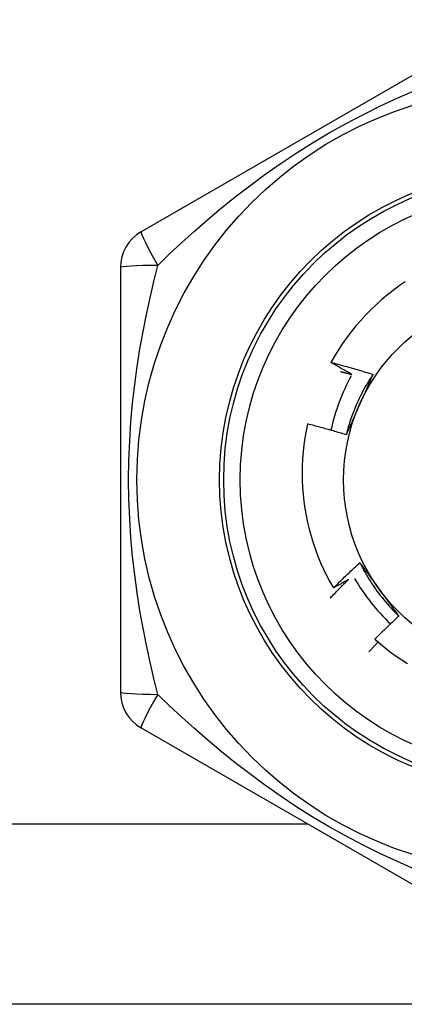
# Model space of a CAD drawing. Header units: inches. Extents: x 3.4 to 82.4, y 3.9 to 45.4.
# Tile 18 of 114: x 9.31 to 9.494, y 9.171 to 9.64. Entities that reach past the tile are written whole.
import ezdxf

# ---------------------------------------------------------------- set-up
doc = ezdxf.new("R2010")
doc.units = ezdxf.units.IN
doc.header["$MEASUREMENT"] = 0
doc.layers.add('Visible Edges(ANSI)', color=7, linetype='Continuous', lineweight=25)
doc.layers.add('Visible Tangent Edges(ANSI)', color=7, linetype='Continuous', lineweight=25)

msp = doc.modelspace()

# ---------------------------------------------------------------- linework, layer by layer
at = {"layer": 'Visible Edges(ANSI)'}
for p, q in [((9.543447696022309, 9.640348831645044), (9.368251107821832, 9.539199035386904)), ((9.358408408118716, 9.52215109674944), (9.358408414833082, 9.319851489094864)), ((9.368251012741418, 9.302803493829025), (9.543447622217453, 9.201653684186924)), ((10.96729030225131, 9.171001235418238), (8.139290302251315, 9.171001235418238))]:
    msp.add_line(p, q, dxfattribs=at)
at = {"layer": 'Visible Edges(ANSI)', "flags": 128}
for points in [[(9.494088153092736, 9.515410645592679), (9.491196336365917, 9.51341533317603), (9.488368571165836, 9.511329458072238), (9.48560709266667, 9.509154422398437), (9.482914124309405, 9.50689163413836), (9.480291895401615, 9.504542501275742), (9.477742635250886, 9.502108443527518), (9.475269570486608, 9.499591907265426), (9.472880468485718, 9.49700063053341), (9.470577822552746, 9.494337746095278), (9.468363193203, 9.49160543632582), (9.466238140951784, 9.488805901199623), (9.464204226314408, 9.48594134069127), (9.462262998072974, 9.48301394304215), (9.460416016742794, 9.480025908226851), (9.458664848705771, 9.476979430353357)], [(9.458664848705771, 9.476979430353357), (9.459504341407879, 9.476763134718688), (9.460343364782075, 9.476544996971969), (9.461181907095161, 9.476325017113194), (9.462019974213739, 9.476103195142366), (9.462857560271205, 9.475879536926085), (9.463694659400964, 9.475654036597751), (9.464531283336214, 9.475426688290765), (9.46536743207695, 9.475197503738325), (9.46620309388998, 9.474966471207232), (9.467038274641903, 9.474733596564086), (9.467872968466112, 9.474498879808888), (9.468707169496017, 9.474262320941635), (9.469540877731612, 9.474023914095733), (9.470374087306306, 9.473783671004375), (9.471206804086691, 9.473541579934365), (9.47203901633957, 9.473297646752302), (9.472870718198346, 9.473051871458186), (9.473701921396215, 9.472804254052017), (9.47453260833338, 9.472554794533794), (9.475362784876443, 9.472303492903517), (9.476192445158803, 9.47205034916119), (9.477021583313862, 9.471795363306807), (9.477850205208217, 9.471538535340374), (9.478678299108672, 9.471279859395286)], [(9.468658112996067, 9.471253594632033), (9.46823837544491, 9.471485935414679), (9.467818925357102, 9.47171882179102), (9.467399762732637, 9.471952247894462), (9.466980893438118, 9.472186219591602), (9.466562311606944, 9.47242073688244), (9.466144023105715, 9.472655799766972), (9.465726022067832, 9.472891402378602), (9.465308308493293, 9.473127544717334), (9.4648908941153, 9.473364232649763), (9.464473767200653, 9.473601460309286), (9.46405693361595, 9.473839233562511), (9.46364039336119, 9.474077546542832), (9.463224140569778, 9.474316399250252), (9.46280818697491, 9.47455579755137), (9.462392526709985, 9.474795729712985), (9.461977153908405, 9.4750362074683), (9.461562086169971, 9.475277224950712), (9.461147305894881, 9.475518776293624), (9.460732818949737, 9.475760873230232), (9.460318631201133, 9.476003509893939), (9.459904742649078, 9.476246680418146), (9.459491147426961, 9.47649039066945), (9.459077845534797, 9.476734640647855), (9.458664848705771, 9.476979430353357)], [(9.463157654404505, 9.472634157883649), (9.463387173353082, 9.472578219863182), (9.463616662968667, 9.472522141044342), (9.463846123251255, 9.47246592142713), (9.464075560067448, 9.472409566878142), (9.464304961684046, 9.47235307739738), (9.464534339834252, 9.472296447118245), (9.46476368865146, 9.472239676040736), (9.464993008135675, 9.472182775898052), (9.465222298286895, 9.472125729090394), (9.465451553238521, 9.47206855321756), (9.465680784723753, 9.472011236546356), (9.46590998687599, 9.471953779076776), (9.466139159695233, 9.47189618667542), (9.466368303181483, 9.471838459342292), (9.466597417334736, 9.47178059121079), (9.466826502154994, 9.471722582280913), (9.46705555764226, 9.47166444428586), (9.46728458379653, 9.47160615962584), (9.467513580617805, 9.471547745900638), (9.467742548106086, 9.471489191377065), (9.467971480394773, 9.471430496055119), (9.468200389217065, 9.471371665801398), (9.468429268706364, 9.471312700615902), (9.468658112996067, 9.471253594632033)], [(9.478678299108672, 9.471279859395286), (9.47794930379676, 9.47018047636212), (9.477236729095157, 9.469070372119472), (9.476540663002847, 9.467949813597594), (9.475861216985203, 9.466819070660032), (9.475198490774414, 9.465678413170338), (9.474552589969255, 9.464528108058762), (9.47392360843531, 9.463368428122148), (9.47331165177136, 9.462199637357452), (9.472716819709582, 9.461022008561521), (9.47213921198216, 9.459835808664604), (9.471578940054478, 9.45864130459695), (9.47103609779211, 9.457438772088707), (9.470510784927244, 9.456228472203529), (9.470003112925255, 9.455010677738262), (9.469513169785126, 9.453785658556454), (9.469041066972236, 9.452553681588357), (9.468586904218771, 9.451315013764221), (9.468150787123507, 9.450069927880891), (9.467732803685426, 9.448818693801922), (9.46733307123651, 9.44756157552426), (9.466951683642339, 9.446298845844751), (9.466588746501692, 9.445030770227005), (9.466244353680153, 9.44375762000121), (9.465918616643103, 9.442479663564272)], [(9.478678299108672, 9.471279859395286), (9.47841890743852, 9.470688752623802), (9.478159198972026, 9.47009763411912), (9.477899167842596, 9.469506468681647), (9.477638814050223, 9.468915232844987), (9.477378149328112, 9.468323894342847), (9.477117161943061, 9.46773242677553), (9.476855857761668, 9.467140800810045), (9.476594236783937, 9.466548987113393), (9.476332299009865, 9.465956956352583), (9.47607005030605, 9.46536468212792), (9.475807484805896, 9.464772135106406), (9.475544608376, 9.46417928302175), (9.475281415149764, 9.463586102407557), (9.475017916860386, 9.46299256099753), (9.474754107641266, 9.462398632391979), (9.474489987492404, 9.461804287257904), (9.4742255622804, 9.461209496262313), (9.473960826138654, 9.460614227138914), (9.473695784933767, 9.460018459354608), (9.473430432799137, 9.4594221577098), (9.473164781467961, 9.4588252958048), (9.472898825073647, 9.458227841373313), (9.47263256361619, 9.457629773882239), (9.472365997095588, 9.457031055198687)], [(9.472365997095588, 9.457031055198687), (9.472094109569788, 9.456420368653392), (9.471822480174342, 9.455810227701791), (9.471551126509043, 9.455200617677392), (9.471280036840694, 9.454591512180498), (9.471009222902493, 9.453982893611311), (9.47073869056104, 9.453374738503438), (9.470468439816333, 9.45276702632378), (9.470198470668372, 9.452159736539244), (9.469928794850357, 9.451552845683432), (9.469659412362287, 9.450946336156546), (9.46939032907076, 9.450340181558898), (9.469121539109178, 9.449734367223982), (9.468853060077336, 9.44912886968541), (9.468584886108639, 9.448523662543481), (9.468317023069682, 9.447918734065), (9.468049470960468, 9.44731405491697), (9.467782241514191, 9.4467096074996), (9.467515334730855, 9.446105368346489), (9.467248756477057, 9.445501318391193), (9.466982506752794, 9.444897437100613), (9.466716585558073, 9.444293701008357), (9.466451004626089, 9.443690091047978), (9.466185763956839, 9.44308658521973), (9.465920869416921, 9.442483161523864)], [(9.447550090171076, 9.447634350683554), (9.446871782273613, 9.444331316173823), (9.446296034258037, 9.441008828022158), (9.445823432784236, 9.437669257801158), (9.445454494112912, 9.434314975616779), (9.445189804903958, 9.430948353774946), (9.44502990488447, 9.42757176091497), (9.444975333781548, 9.424187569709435), (9.445026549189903, 9.420802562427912), (9.445183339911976, 9.417425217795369), (9.44544531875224, 9.414058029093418), (9.445812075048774, 9.41070345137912), (9.446283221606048, 9.407363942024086), (9.446858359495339, 9.404041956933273), (9.447537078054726, 9.400739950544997), (9.448318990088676, 9.39746038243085), (9.449203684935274, 9.394205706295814), (9.450190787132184, 9.390978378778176), (9.45127987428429, 9.387780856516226), (9.452470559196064, 9.3846155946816), (9.453761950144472, 9.381486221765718), (9.455150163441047, 9.378402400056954), (9.456633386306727, 9.375367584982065), (9.458210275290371, 9.372383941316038), (9.459879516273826, 9.369453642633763)], [(9.465920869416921, 9.442483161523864), (9.465160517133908, 9.442716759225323), (9.464399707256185, 9.442948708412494), (9.463638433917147, 9.443179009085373), (9.462876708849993, 9.443407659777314), (9.462114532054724, 9.443634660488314), (9.461351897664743, 9.443860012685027), (9.460588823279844, 9.444083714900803), (9.459825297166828, 9.444305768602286), (9.459061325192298, 9.444526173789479), (9.45829691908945, 9.444744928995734), (9.457532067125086, 9.44496203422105), (9.456766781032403, 9.445177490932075), (9.456001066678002, 9.44539129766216), (9.455234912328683, 9.445603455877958), (9.454468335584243, 9.445813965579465), (9.453701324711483, 9.446022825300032), (9.452933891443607, 9.446230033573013), (9.452166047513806, 9.446435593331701), (9.451397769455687, 9.446639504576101), (9.450629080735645, 9.446841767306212), (9.449859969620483, 9.447042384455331), (9.4490904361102, 9.447241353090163), (9.448320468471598, 9.447438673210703), (9.447550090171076, 9.447634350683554)], [(9.459879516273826, 9.369453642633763), (9.460392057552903, 9.369967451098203), (9.460905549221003, 9.370480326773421), (9.461419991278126, 9.370992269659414), (9.461935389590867, 9.371503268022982), (9.462451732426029, 9.372013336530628), (9.462969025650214, 9.37252246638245), (9.46348726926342, 9.37303065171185), (9.464006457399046, 9.373537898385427), (9.464526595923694, 9.37404420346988), (9.465047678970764, 9.374549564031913), (9.465569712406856, 9.375053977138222), (9.46609268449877, 9.37555744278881), (9.466616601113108, 9.376059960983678), (9.467141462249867, 9.376561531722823), (9.467667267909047, 9.377062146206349), (9.468194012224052, 9.377561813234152), (9.46872169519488, 9.378060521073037), (9.46925031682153, 9.3785582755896), (9.469779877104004, 9.379055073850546), (9.4703103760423, 9.37955091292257), (9.47084181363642, 9.380045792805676), (9.471374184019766, 9.380539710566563), (9.471907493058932, 9.381032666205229), (9.472441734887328, 9.381524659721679)], [(9.472441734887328, 9.381524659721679), (9.472823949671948, 9.38100446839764), (9.473206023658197, 9.380483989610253), (9.47358796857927, 9.379963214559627), (9.47396981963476, 9.379442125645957), (9.474351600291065, 9.378920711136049), (9.474733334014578, 9.378398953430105), (9.475115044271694, 9.377876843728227), (9.47549676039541, 9.37735436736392), (9.47587850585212, 9.376831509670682), (9.476260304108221, 9.37630825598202), (9.476642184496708, 9.375784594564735), (9.477024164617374, 9.375260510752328), (9.477406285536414, 9.374735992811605), (9.477788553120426, 9.374211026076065), (9.478171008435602, 9.373685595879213), (9.478553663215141, 9.373159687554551), (9.478936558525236, 9.372633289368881), (9.479319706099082, 9.372106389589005), (9.479703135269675, 9.371578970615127), (9.480086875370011, 9.37105102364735), (9.480470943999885, 9.370522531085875), (9.480855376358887, 9.369993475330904), (9.48124019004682, 9.369463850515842), (9.481625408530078, 9.36893364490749)], [(9.472441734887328, 9.381524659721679), (9.473029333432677, 9.380343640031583), (9.473634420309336, 9.379171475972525), (9.474256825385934, 9.378008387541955), (9.474896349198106, 9.376854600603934), (9.475552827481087, 9.375710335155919), (9.47622606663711, 9.37457581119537), (9.47691589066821, 9.373451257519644), (9.477622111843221, 9.372336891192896), (9.478344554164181, 9.371232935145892), (9.479083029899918, 9.370139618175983), (9.479837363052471, 9.369057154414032), (9.480607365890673, 9.367985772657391), (9.481392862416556, 9.366925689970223), (9.482193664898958, 9.365877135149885), (9.48300959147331, 9.364840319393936), (9.483840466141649, 9.363815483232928), (9.484686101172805, 9.36280283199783), (9.48554631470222, 9.36180259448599), (9.48642093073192, 9.360814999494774), (9.487309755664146, 9.359840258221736), (9.488212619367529, 9.358878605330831), (9.4891293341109, 9.357930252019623), (9.490059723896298, 9.356995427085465), (9.491003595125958, 9.356074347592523)], [(9.458301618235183, 9.364557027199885), (9.458659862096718, 9.364938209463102), (9.459018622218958, 9.365318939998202), (9.4593778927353, 9.36569921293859), (9.459737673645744, 9.366079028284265), (9.460097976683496, 9.366458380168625), (9.460458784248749, 9.366837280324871), (9.460820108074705, 9.367215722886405), (9.461181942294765, 9.367593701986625), (9.461544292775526, 9.36797122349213), (9.461907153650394, 9.368348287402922), (9.462270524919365, 9.368724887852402), (9.46263440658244, 9.36910102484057), (9.462998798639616, 9.369476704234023), (9.463363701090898, 9.369851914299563), (9.463729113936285, 9.37022666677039), (9.464095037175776, 9.370600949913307), (9.46446147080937, 9.370974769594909), (9.464828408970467, 9.3713481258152), (9.46519586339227, 9.37172101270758), (9.465563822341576, 9.372093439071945), (9.465932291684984, 9.3724653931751), (9.466301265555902, 9.372836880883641), (9.46667074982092, 9.37320790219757), (9.467040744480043, 9.37357845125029)], [(9.467040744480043, 9.37357845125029), (9.46674425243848, 9.373403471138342), (9.466447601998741, 9.373228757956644), (9.46615078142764, 9.373054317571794), (9.465853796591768, 9.372880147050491), (9.465556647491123, 9.372706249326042), (9.465259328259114, 9.372532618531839), (9.464961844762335, 9.372359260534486), (9.464664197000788, 9.372186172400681), (9.46436638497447, 9.372013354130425), (9.464068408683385, 9.37184080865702), (9.463770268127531, 9.371668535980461), (9.463471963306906, 9.371496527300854), (9.463173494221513, 9.371324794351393), (9.46287486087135, 9.371153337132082), (9.462576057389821, 9.370982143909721), (9.46227709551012, 9.370811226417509), (9.461977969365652, 9.370640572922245), (9.461678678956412, 9.370470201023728), (9.461379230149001, 9.370300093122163), (9.461079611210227, 9.370130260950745), (9.46077983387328, 9.369960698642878), (9.460479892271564, 9.369791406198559), (9.46017978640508, 9.369622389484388), (9.459879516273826, 9.369453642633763)], [(9.481625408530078, 9.36893364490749), (9.482018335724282, 9.368392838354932), (9.482410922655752, 9.367852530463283), (9.482803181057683, 9.367312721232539), (9.483195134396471, 9.366773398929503), (9.48358681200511, 9.366234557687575), (9.483978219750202, 9.36569619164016), (9.484369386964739, 9.365158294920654), (9.484760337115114, 9.364620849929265), (9.485151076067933, 9.36408385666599), (9.485541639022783, 9.363547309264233), (9.485932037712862, 9.363011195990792), (9.48632230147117, 9.36247551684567), (9.4867124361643, 9.361940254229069), (9.48710247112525, 9.36140540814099), (9.487492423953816, 9.360870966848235), (9.48788231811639, 9.360336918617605), (9.488272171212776, 9.359803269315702), (9.488662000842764, 9.359270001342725), (9.48905183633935, 9.358737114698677), (9.489441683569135, 9.35820459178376), (9.48983157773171, 9.357672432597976), (9.490221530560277, 9.357140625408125), (9.490611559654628, 9.356609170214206), (9.491001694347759, 9.356078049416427)], [(9.491001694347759, 9.356078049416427), (9.490519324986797, 9.355629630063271), (9.490037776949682, 9.355180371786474), (9.48955705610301, 9.354730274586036), (9.489077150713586, 9.354279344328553), (9.488598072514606, 9.35382757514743), (9.488119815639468, 9.353374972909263), (9.487642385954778, 9.352921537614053), (9.487165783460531, 9.352467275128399), (9.48669000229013, 9.352012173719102), (9.486215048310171, 9.351556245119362), (9.485740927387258, 9.351099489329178), (9.48526762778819, 9.350641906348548), (9.484795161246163, 9.350183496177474), (9.48432352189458, 9.349724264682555), (9.483852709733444, 9.349264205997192), (9.48338273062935, 9.348803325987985), (9.482913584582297, 9.348341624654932), (9.482445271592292, 9.347879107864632), (9.481977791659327, 9.347415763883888), (9.481511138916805, 9.346951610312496), (9.481045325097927, 9.346486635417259), (9.480580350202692, 9.346020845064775), (9.480116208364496, 9.345554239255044), (9.479652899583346, 9.345086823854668)], [(9.479652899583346, 9.345086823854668), (9.48207548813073, 9.342939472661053), (9.484560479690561, 9.340869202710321), (9.487106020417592, 9.338877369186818), (9.489710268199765, 9.33696532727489), (9.492371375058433, 9.335134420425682), (9.495087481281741, 9.333386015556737)], [(9.481177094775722, 9.343720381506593), (9.48098843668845, 9.343522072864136), (9.480799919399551, 9.34332362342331), (9.480611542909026, 9.343125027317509), (9.480423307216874, 9.342926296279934), (9.480235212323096, 9.342727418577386), (9.48004725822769, 9.342528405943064), (9.479859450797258, 9.342329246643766), (9.4796717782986, 9.3421299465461), (9.479484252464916, 9.341930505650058), (9.479296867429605, 9.341730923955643), (9.479109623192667, 9.341531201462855), (9.4789225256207, 9.341331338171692), (9.478735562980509, 9.341131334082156), (9.47854874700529, 9.340931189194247), (9.478362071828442, 9.340730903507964), (9.47817553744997, 9.340530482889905), (9.477989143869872, 9.340329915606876), (9.477802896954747, 9.340129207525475), (9.477616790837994, 9.339928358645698), (9.477430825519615, 9.339727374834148), (9.477245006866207, 9.339526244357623), (9.477059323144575, 9.339324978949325), (9.476873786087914, 9.339123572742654), (9.476688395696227, 9.338922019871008)]]:
    msp.add_lwpolyline(points, dxfattribs=at)
at = {"layer": 'Visible Edges(ANSI)'}
for centre, radius in [((9.553290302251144, 9.421001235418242), 0.1870078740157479), ((9.553290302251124, 9.421001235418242), 0.137795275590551), ((9.553290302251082, 9.421001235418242), 0.0885826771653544)]:
    msp.add_circle(centre, radius, dxfattribs=at)
for centre, radius, start, end in [((9.378093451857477, 9.522151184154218), 0.0196850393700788, 120.0000000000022, 180), ((9.554848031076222, 9.423699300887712), 0.0984251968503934, 151.5174349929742, 167.717915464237), ((9.554848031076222, 9.423699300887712), 0.0984251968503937, 210.3671007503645, 226.4591223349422), ((9.378093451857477, 9.319851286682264), 0.0196850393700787, 180, 240.0000000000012)]:
    msp.add_arc(centre, radius, start, end, dxfattribs=at)
at = {"layer": 'Visible Tangent Edges(ANSI)'}
msp.add_line((8.139290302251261, 9.25700123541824), (9.447582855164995, 9.25700123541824), dxfattribs=at)
at = {"layer": 'Visible Tangent Edges(ANSI)', "flags": 128}
for points in [[(9.376192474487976, 9.523250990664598), (9.381857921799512, 9.528668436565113), (9.387714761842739, 9.534122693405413), (9.393768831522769, 9.539594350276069), (9.400024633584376, 9.54506271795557), (9.406479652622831, 9.550500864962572), (9.41314181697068, 9.555892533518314), (9.42002133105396, 9.56122357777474), (9.427128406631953, 9.566479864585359), (9.434473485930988, 9.571647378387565), (9.442061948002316, 9.57670849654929), (9.449865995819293, 9.581631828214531), (9.457850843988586, 9.586383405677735), (9.465958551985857, 9.590921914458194), (9.47412468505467, 9.595217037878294), (9.482305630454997, 9.599255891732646), (9.49046147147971, 9.603035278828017), (9.498562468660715, 9.606558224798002)], [(9.376190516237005, 9.318754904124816), (9.3743315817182, 9.326370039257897), (9.37253648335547, 9.334169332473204), (9.370824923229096, 9.342148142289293), (9.369217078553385, 9.350300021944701), (9.367735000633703, 9.358609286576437), (9.366396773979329, 9.367074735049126), (9.365219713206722, 9.375698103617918), (9.36422116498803, 9.384481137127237), (9.36341851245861, 9.393425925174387), (9.36282969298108, 9.402528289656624), (9.362467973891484, 9.411748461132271), (9.362345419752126, 9.421039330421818), (9.362468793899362, 9.4303300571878), (9.362832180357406, 9.43954971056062), (9.363424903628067, 9.448654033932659), (9.364229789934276, 9.457606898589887), (9.365229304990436, 9.466384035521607), (9.36640617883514, 9.47499406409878), (9.367742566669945, 9.483439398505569), (9.369220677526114, 9.491721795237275), (9.370823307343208, 9.49984571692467), (9.372533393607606, 9.507816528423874), (9.374329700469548, 9.515621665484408), (9.376190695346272, 9.523247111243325)], [(9.498495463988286, 9.235472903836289), (9.490389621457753, 9.238999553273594), (9.482241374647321, 9.242776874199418), (9.474068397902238, 9.246815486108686), (9.465907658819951, 9.251109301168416), (9.4577982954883, 9.255649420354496), (9.449799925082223, 9.260409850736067), (9.441993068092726, 9.265336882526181), (9.43441970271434, 9.270392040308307), (9.427081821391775, 9.275556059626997), (9.419979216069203, 9.280810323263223), (9.413107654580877, 9.286136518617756), (9.406456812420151, 9.291520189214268), (9.40001614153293, 9.296947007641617), (9.39377468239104, 9.302403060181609), (9.38772425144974, 9.307871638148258), (9.381863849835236, 9.31332909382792), (9.376192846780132, 9.318751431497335)]]:
    msp.add_lwpolyline(points, dxfattribs=at)
at = {"layer": 'Visible Tangent Edges(ANSI)'}
for radius in [0.1476377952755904, 0.1456692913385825]:
    msp.add_circle((9.55329030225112, 9.421001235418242), radius, dxfattribs=at)
for centre, major_axis, ratio, start_param, end_param in [((9.378093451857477, 9.522151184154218), (-0.0098425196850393, 0.017047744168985), 0.0560536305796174, 1.8956e-10, 1.474011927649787), ((9.378093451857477, 9.522151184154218), (-0.0196850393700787, 7e-16), 0.0560536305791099, 4.809173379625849, 6.283185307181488), ((9.378093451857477, 9.319851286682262), (-0.0196850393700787, 1e-16), 0.0560536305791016, 3.822253e-10, 1.474011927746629), ((9.378093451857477, 9.319851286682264), (-0.0098425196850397, -0.0170477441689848), 0.0560536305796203, 4.809173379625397, 6.283185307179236)]:
    msp.add_ellipse(centre, major_axis=major_axis, ratio=ratio, start_param=start_param, end_param=end_param, dxfattribs=at)

doc.saveas('drawing.dxf')
